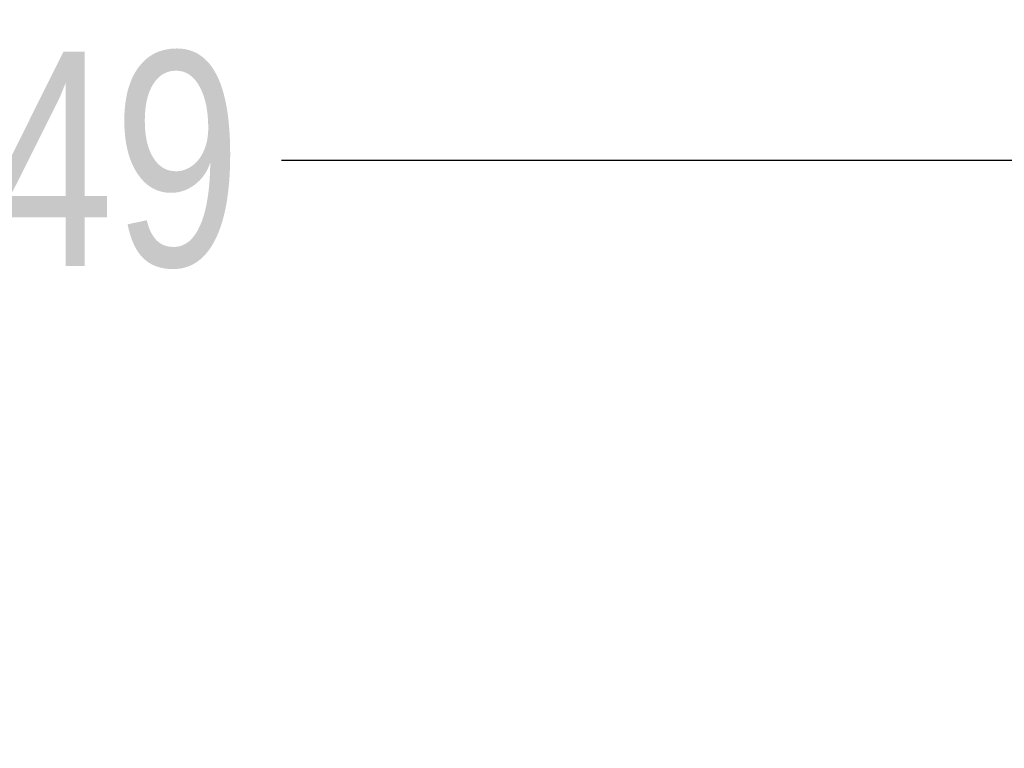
# Model space of a CAD drawing. Header units: millimetres. Extents: x -47 to 199, y -56 to 203.
# Tile 87 of 157: x 144.26 to 151.16, y 50.47 to 55.57. Entities that reach past the tile are written whole.
import ezdxf

# ---------------------------------------------------------------- set-up
doc = ezdxf.new("R2010")
doc.units = ezdxf.units.MM
doc.header["$LTSCALE"] = 1.21
doc.header["$MEASUREMENT"] = 0
doc.header["$PDMODE"] = 3
doc.header["$PDSIZE"] = 0.3125
doc.layers.get('0').update_dxf_attribs({"linetype": 'CONTINUOUS'})
doc.layers.get('DEFPOINTS').update_dxf_attribs({"linetype": 'CONTINUOUS'})
doc.layers.add('Dim', color=3, linetype='CONTINUOUS', lineweight=25)
doc.styles.get("Standard").update_dxf_attribs({"font": 'txt', "width": 0.8})
doc.dimstyles.get("Standard").update_dxf_attribs({"dimtxt": 0.15625, "dimasz": 0.1875, "dimexe": 0.125, "dimexo": 0.0625, "dimgap": 0.09, "dimtad": 0, "dimtih": 1, "dimtoh": 1, "dimzin": 4, "dimdsep": 46, "dimtxsty": 'Standard', "dimblk": '_FILLED', "dimblk1": '_FILLED', "dimblk2": '_FILLED', "dimcen": 0.09, "dimazin": 1, "dimtp": 0.01, "dimtm": 0.01, "dimtfac": 1, "dimtofl": 0, "dimtmove": 0, "dimatfit": 3, "dimldrblk": '_FILLED', "dimfxl": 1, "dimtolj": 1, "dimtzin": 4, "dimarcsym": 0})

# ---------------------------------------------------------------- blocks, each defined once
blk = doc.blocks.new('_FILLED')
at = {"color": 0, "linetype": 'ByBlock'}
blk.add_solid([(0, 0), (-1, 0.1667), (-1, -0.1667)], dxfattribs=at)
blk = doc.blocks.new('*D10')
at = {"color": 0, "linetype": 'ByBlock', "lineweight": -2}
for p, q in [((133.0616, 47.3669), (133.0616, 54.7086)), ((154.5516, 46.1569), (154.5516, 54.7086)), ((133.0616, 54.5836), (141.5166, 54.5836)), ((154.5516, 54.5836), (146.0966, 54.5836))]:
    blk.add_line(p, q, dxfattribs=at)
at = {"layer": 'DEFPOINTS', "color": 0, "linetype": 'ByBlock'}
for p in [(133.0616, 47.3044), (154.5516, 46.0944)]:
    blk.add_point(p, dxfattribs=at)
at = {"color": 0, "linetype": 'ByBlock', "lineweight": -2, "xscale": 1.5, "yscale": 1.5, "zscale": 1.5, "rotation": 180}
blk.add_blockref('_FILLED', (133.0616, 54.5836), dxfattribs=at)
at = {"color": 0, "linetype": 'ByBlock', "lineweight": -2, "xscale": 1.5, "yscale": 1.5, "zscale": 1.5}
blk.add_blockref('_FILLED', (154.5516, 54.5836), dxfattribs=at)
at = {"color": 0, "linetype": 'ByBlock', "lineweight": -2, "insert": (143.8066, 54.5836), "char_height": 1.5, "attachment_point": 5}
blk.add_mtext('\\A1;21.49', dxfattribs=at)

msp = doc.modelspace()

# ---------------------------------------------------------------- dimensions: what is measured, and where the dimension line sits
at = {"layer": 'Dim'}
dim = msp.add_linear_dim(base=(133.0616, 54.5836), p1=(154.5516, 46.0944), p2=(133.0616, 47.3044), dimstyle='Standard', override={"dimtxt": 1.5, "dimasz": 1.5, "dimtih": 0, "dimtoh": 0, "dimzin": 0, "dimcen": 0.198, "dimadec": 0, "dimazin": 0, "dimtp": 0, "dimtm": 0, "dimtdec": 4, "dimtzin": 0}, dxfattribs=at)
dim.commit()
dim.dimension.update_dxf_attribs({"geometry": '*D10', "text_midpoint": (143.8066, 54.5836)})

doc.saveas('drawing.dxf')
